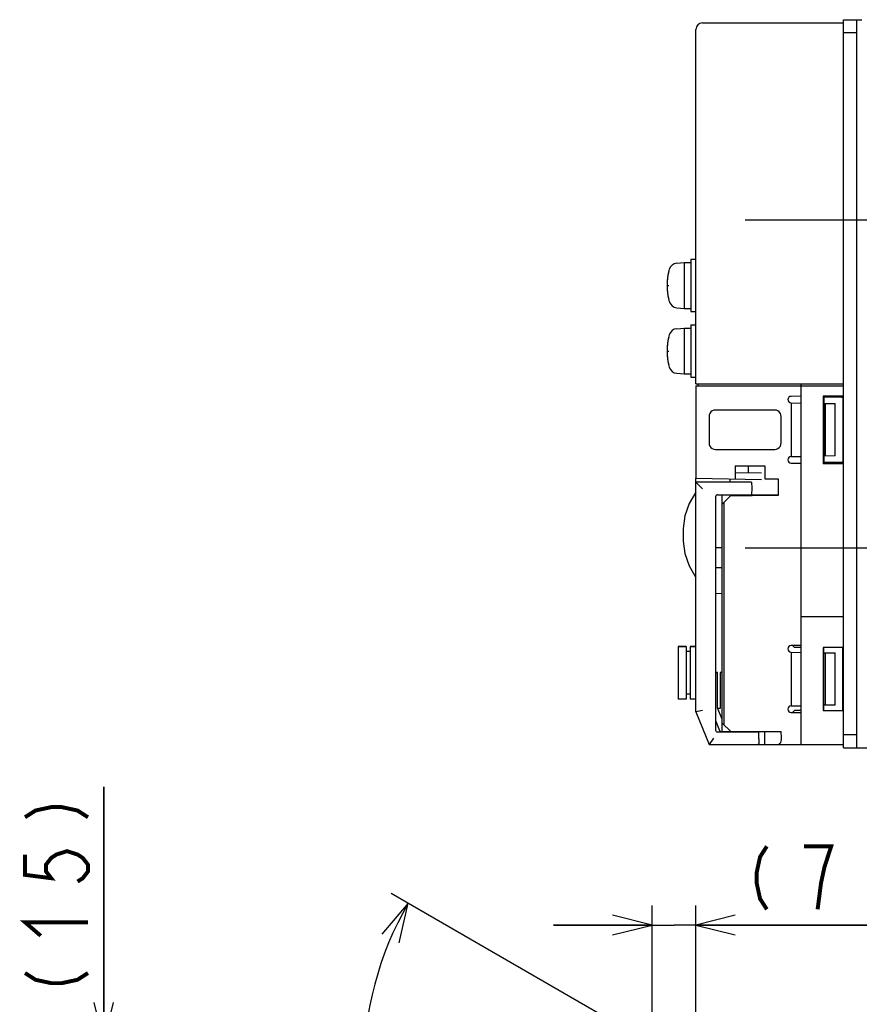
# Model space of a CAD drawing. Extents: x 97 to 1223, y 94 to 848.
# Tile 38 of 40: x 857 to 985, y 675 to 826. Entities that reach past the tile are written whole.
import ezdxf

# ---------------------------------------------------------------- set-up
doc = ezdxf.new("R2010")
doc.units = 0
doc.header["$LTSCALE"] = 69.3
doc.linetypes.add('CENTER', pattern=[0.6, 0.375, -0.075, 0.075, -0.075])
doc.layers.get('0').update_dxf_attribs({"linetype": 'CONTINUOUS'})
for name, color, linetype in [('ALL_AXIS', 7, 'CONTINUOUS'), ('ALL_CURVE', 7, 'CONTINUOUS'), ('ALL_DIM', 7, 'CONTINUOUS'), ('ALL_FEATURES', 7, 'CONTINUOUS')]:
    doc.layers.add(name, color=color, linetype=linetype)
doc.dimstyles.get("Standard").update_dxf_attribs({"dimtxt": 2.5, "dimasz": 2.5, "dimexe": 1.25, "dimexo": 0.625, "dimtad": 1, "dimcen": 2.5, "dimazin": 3, "dimtfac": 1, "dimtmove": 0, "dimatfit": 3})

# ---------------------------------------------------------------- blocks, each defined once
blk = doc.blocks.new('_OPEN')
at = {"color": 0, "linetype": 'BYBLOCK'}
for p, q in [((0, 0), (-1, 0.25)), ((-1, -0.25), (0, 0)), ((-1, 0), (0, 0))]:
    blk.add_line(p, q, dxfattribs=at)
blk = doc.blocks.new('*D5')
at = {"layer": 'ALL_DIM', "color": 2, "linetype": 'CONTINUOUS'}
for p, q in [((953.31, 666.24), (953.31, 690.5)), ((960, 655.62), (960, 690.5)), ((953.31, 687.5), (938.31, 687.5)), ((938.31, 687.5), (956.66, 687.5)), ((990.93, 687.5), (956.66, 687.5)), ((960, 687.5), (990.93, 687.5))]:
    blk.add_line(p, q, dxfattribs=at)
at = {"layer": 'ALL_DIM', "color": 2, "linetype": 'CONTINUOUS', "xscale": 6, "yscale": 6, "zscale": 6}
blk.add_blockref('_OPEN', (953.31, 687.5), dxfattribs=at)
at = {"layer": 'ALL_DIM', "color": 2, "linetype": 'CONTINUOUS', "xscale": 6, "yscale": 6, "zscale": 6, "rotation": 180}
blk.add_blockref('_OPEN', (960, 687.5), dxfattribs=at)
blk = doc.blocks.new('*D6')
at = {"layer": 'ALL_DIM', "color": 2, "linetype": 'CONTINUOUS'}
for p, q in [((955.05, 668.35), (913.54, 692.32)), ((960, 632.18), (960, 611.84))]:
    blk.add_line(p, q, dxfattribs=at)
for points in [[(914.79, 684.78), (916.13, 690.82), (912.11, 686.12)], [(953.92, 613.7), (960, 614.84), (954.1, 616.69)]]:
    blk.add_lwpolyline(points, dxfattribs=at)
for start, end in [(150, 210), (210, 270)]:
    blk.add_arc((960, 665.49), 50.65, start, end, dxfattribs=at)
blk = doc.blocks.new('*D7')
at = {"layer": 'ALL_DIM', "color": 2, "linetype": 'CONTINUOUS'}
for p, q in [((869.75, 669.7), (869.75, 708.57)), ((869.75, 708.57), (869.75, 662.35)), ((955.32, 669.7), (866.75, 669.7)), ((869.75, 640), (869.75, 662.35)), ((959.08, 655), (866.75, 655)), ((869.75, 655), (869.75, 640))]:
    blk.add_line(p, q, dxfattribs=at)
at = {"layer": 'ALL_DIM', "color": 2, "linetype": 'CONTINUOUS', "xscale": 6, "yscale": 6, "zscale": 6}
for p, rotation in [((869.75, 669.7), 270), ((869.75, 655), 90)]:
    blk.add_blockref('_OPEN', p, dxfattribs=dict(at, rotation=rotation))

msp = doc.modelspace()

# ---------------------------------------------------------------- linework, layer by layer
at = {"layer": 'ALL_AXIS', "color": 7, "linetype": 'CENTER'}
for p, q in [((967.5, 795), (999.5, 795)), ((967.5, 745), (999.5, 745))]:
    msp.add_line(p, q, dxfattribs=at)
at = {"layer": 'ALL_AXIS', "color": 7, "linetype": 'CONTINUOUS'}
for p, q in [((957.081, 788.402), (958.2, 788.5)), ((958.2, 788.5), (958.2, 781.5)), ((958.2, 788.5), (959.2, 788.5)), ((959.2, 789), (959.2, 781)), ((959.2, 789), (960, 789)), ((957.081, 781.598), (958.2, 781.5)), ((958.2, 781.5), (959.2, 781.5)), ((959.2, 781), (960, 781)), ((959.2, 779), (959.2, 771)), ((959.2, 779), (960, 779)), ((957.081, 778.402), (958.2, 778.5)), ((958.2, 778.5), (958.2, 771.5)), ((958.2, 778.5), (959.2, 778.5)), ((957.081, 771.598), (958.2, 771.5)), ((958.2, 771.5), (959.2, 771.5)), ((959.2, 771), (960, 771)), ((960.3, 770), (960.3, 769.7)), ((976, 770), (976, 769.7)), ((960, 769.7), (960, 755.605)), ((960, 769.7), (976, 769.7)), ((966.535, 753.1), (966.539, 752.98)), ((968.465, 753.1), (968.462, 753.003)), ((982.5, 734.5), (976, 734.5)), ((957.3, 729.95), (957.3, 721.95)), ((957.3, 729.95), (958.5, 729.95)), ((959.1, 729.95), (960, 729.95)), ((966.538, 717), (966.535, 716.9)), ((968.462, 717), (968.465, 716.9))]:
    msp.add_line(p, q, dxfattribs=at)
for centre, radius, start, end in [((957.194, 787.107), 1.3, 95, 164.11915), ((964.6, 785), 9, 164.11915, 195.88085), ((957.194, 782.893), 1.3, 195.88085, 265), ((964.6, 775), 9, 164.11915, 195.88085), ((957.194, 777.107), 1.3, 95, 164.11915), ((957.194, 772.893), 1.3, 195.88085, 265)]:
    msp.add_arc(centre, radius, start, end, dxfattribs=at)
at = {"layer": 'ALL_CURVE', "color": 40, "linetype": 'CONTINUOUS'}
for p, q in [((955.6, 785), (955.848, 785)), ((955.6, 775), (955.848, 775))]:
    msp.add_line(p, q, dxfattribs=at)
for centre in [(964.6, 785), (964.6, 775)]:
    msp.add_arc(centre, 9, 166.5066, 193.4934, dxfattribs=at)
at = {"layer": 'ALL_DIM', "color": 2, "linetype": 'CONTINUOUS', "const_width": 0.6}
for points in [[(857.75, 703.93), (859.35, 704.961), (861.75, 705.478), (863.35, 705.478), (865.75, 704.961), (867.35, 703.93)], [(970.807, 699.5), (969.775, 697.9), (969.259, 695.5), (969.259, 693.9), (969.775, 691.5), (970.807, 689.9)], [(978.547, 689.9), (979.063, 693.9), (979.579, 696.3), (980.095, 697.9), (980.611, 699.5), (976.483, 699.5)], [(857.75, 698.254), (857.75, 695.157), (861.75, 694.642), (860.95, 695.674), (860.95, 696.706), (861.75, 697.738), (862.55, 698.254), (864.15, 698.77), (865.75, 698.254), (866.55, 697.738), (867.35, 696.706), (867.35, 695.674), (866.55, 694.642), (865.75, 694.126)], [(860.15, 685.87), (857.75, 687.933), (867.35, 687.933)], [(857.75, 680.194), (859.35, 679.162), (861.75, 678.646), (863.35, 678.646), (865.75, 679.162), (867.35, 680.194)]]:
    msp.add_lwpolyline(points, dxfattribs=at)
at = {"layer": 'ALL_FEATURES', "color": 3, "linetype": 'CONTINUOUS'}
msp.add_line((982.5, 714.5), (982.5, 825.5), dxfattribs=at)
at = {"layer": 'ALL_FEATURES', "color": 7, "linetype": 'CONTINUOUS'}
for p, q in [((982.5, 825.5), (985.3, 825.5)), ((984.5, 714.5), (984.5, 825.5)), ((960, 770), (960, 824)), ((961, 825), (982.5, 825)), ((984.5, 823.5), (982.5, 823.5)), ((960, 770), (982.5, 770)), ((976, 770), (976, 715)), ((976, 769.7), (982.5, 769.7)), ((976, 768.117), (974.491, 768.091)), ((974.492, 767.091), (976, 767.065)), ((974.5, 767.089), (974.5, 758.911)), ((979.369, 768.131), (979.369, 757.869)), ((979.369, 768.131), (979.547, 767.953)), ((982.332, 768.131), (979.369, 768.131)), ((979.5, 768), (979.5, 758)), ((979.5, 767.003), (981.2, 766.974)), ((982.154, 767.953), (979.547, 767.953)), ((979.7, 767), (979.7, 759)), ((981.2, 759.026), (981.2, 766.974)), ((982.438, 758.36), (982.453, 767.654)), ((972.001, 766), (962.999, 766)), ((962, 765.001), (962, 760.999)), ((973, 760.999), (973, 765.001)), ((962.999, 760), (972.001, 760)), ((974.491, 757.909), (976, 757.883)), ((974.492, 758.909), (976, 758.935)), ((979.369, 757.869), (979.562, 758.062)), ((981.2, 759.026), (979.5, 758.997)), ((979.562, 758.062), (982.139, 758.062)), ((966, 757.5), (966, 755.5)), ((966, 757.5), (970.5, 757.5)), ((970, 756.36), (966, 756.43)), ((968, 756.395), (968, 757.5)), ((970.5, 757.5), (970.5, 755.5)), ((979.369, 757.869), (982.332, 757.869)), ((960, 720), (960, 755.605)), ((960, 755.605), (970, 755.43)), ((960, 755), (961, 754)), ((968.469, 755), (960, 755)), ((965.2, 755), (965.2, 755.514)), ((968.469, 755), (968.5, 754.1)), ((970.5, 755.5), (972.544, 755.5)), ((972.477, 755.387), (972.512, 755.386)), ((972.512, 755.5), (972.512, 755.386)), ((972.544, 755.5), (972.544, 752.956)), ((968.5, 754.1), (968.465, 753.1)), ((963, 752.793), (963, 717.207)), ((963.29, 753.093), (963.5, 753.1)), ((963.5, 753.1), (968.465, 753.1)), ((964, 753.045), (964, 753.1)), ((964, 751.677), (964, 753.04)), ((966.534, 753.025), (964, 753.04)), ((964, 751.677), (965.3, 752.979)), ((964.3, 751.956), (964, 751.661)), ((965.3, 752.956), (964.3, 751.956)), ((964.3, 718), (964.3, 751.956)), ((966.535, 753.043), (965.3, 753.044)), ((965.3, 752.979), (967.574, 752.982)), ((965.3, 752.956), (965.3, 752.979)), ((972.544, 752.956), (965.3, 752.956)), ((966.539, 752.98), (966.535, 753.1)), ((971.512, 753.04), (968.465, 753.042)), ((972.477, 753.023), (972.544, 752.956)), ((964, 716.9), (964, 751.661)), ((964, 745), (963, 744.983)), ((964, 741.93), (963, 741.965)), ((963, 738.035), (964, 738.07)), ((982.5, 734.5), (976, 734.5)), ((958.5, 729.95), (957.3, 729.95)), ((958.5, 729.95), (958.5, 721.95)), ((959.1, 729.95), (959.1, 721.95)), ((960, 729.95), (959.1, 729.95)), ((976, 730.117), (974.491, 730.091)), ((974.705, 730.095), (975, 729.8)), ((976, 729.8), (975, 729.8)), ((979.413, 729.8), (979.413, 720.2)), ((982.5, 729.8), (979.413, 729.8)), ((979.5, 720.2), (979.5, 729.8)), ((982.394, 720.2), (982.409, 729.8)), ((959.1, 729.2), (958.5, 729.2)), ((974.491, 729.091), (976, 729.065)), ((974.5, 729.089), (974.5, 720.911)), ((979.5, 729.003), (981.2, 728.974)), ((979.7, 729), (979.7, 721)), ((981.2, 721.026), (981.2, 728.974)), ((963, 726.005), (963.3, 726)), ((963.3, 726), (963, 725.99)), ((963.3, 720.636), (963.3, 726)), ((964, 726.017), (963.7, 726.007)), ((963.7, 726.007), (963.7, 720.51)), ((958.5, 721.95), (957.3, 721.95)), ((959.1, 722.7), (958.5, 722.7)), ((960, 721.95), (959.1, 721.95)), ((963.954, 719.001), (963.3, 720.636)), ((963.7, 720.51), (963.358, 720.49)), ((974.491, 720.909), (976, 720.935)), ((981.2, 721.026), (979.5, 720.997)), ((961, 720.193), (960, 720)), ((960, 720), (962, 715)), ((964, 719), (963.954, 719.001)), ((974.491, 719.909), (976, 719.883)), ((975, 720.2), (974.705, 719.905)), ((976, 720.2), (975, 720.2)), ((979.413, 720.2), (982.5, 720.2)), ((963, 718.693), (963.615, 717.156)), ((964, 718.3), (965.3, 717)), ((962.677, 716), (962, 715)), ((963.5, 716.9), (963.29, 716.907)), ((969.565, 716.9), (963.5, 716.9)), ((963.888, 716.967), (964, 716.965)), ((964, 717), (973, 717)), ((966.535, 716.9), (966.538, 717)), ((968.95, 717), (968.953, 716.9)), ((969.6, 715.9), (969.565, 716.9)), ((969.6, 715.9), (969.573, 715.134)), ((970.431, 717), (970.471, 715)), ((973.04, 716), (973, 717)), ((984.5, 716.5), (982.5, 716.5)), ((962, 715), (969.43, 715)), ((969.49, 715), (982.5, 715)), ((982.5, 714.5), (992.5, 714.5))]:
    msp.add_line(p, q, dxfattribs=at)
for points in [[(982.453, 767.654), (982.438, 767.747), (982.396, 767.83), (982.33, 767.896), (982.247, 767.938), (982.154, 767.953)], [(982.332, 768.131), (982.425, 768.117), (982.5, 768.078)], [(962.999, 766), (962.741, 765.966), (962.5, 765.866), (962.293, 765.707), (962.134, 765.5), (962.034, 765.259), (962, 765.001)], [(973, 765.001), (972.966, 765.259), (972.866, 765.5), (972.707, 765.707), (972.5, 765.866), (972.259, 765.966), (972.001, 766)], [(962, 760.999), (962.034, 760.741), (962.134, 760.5), (962.293, 760.293), (962.5, 760.134), (962.741, 760.034), (962.999, 760)], [(972.001, 760), (972.259, 760.034), (972.5, 760.134), (972.707, 760.293), (972.866, 760.5), (972.966, 760.741), (973, 760.999)], [(982.139, 758.062), (982.232, 758.077), (982.315, 758.119), (982.381, 758.185), (982.424, 758.268), (982.438, 758.36)], [(982.5, 757.922), (982.425, 757.883), (982.332, 757.869)], [(960, 753.5), (958.972, 751.746), (958.332, 749.889), (958.035, 747.97), (958.035, 746.03), (958.332, 744.111), (958.972, 742.254), (960, 740.5)], [(967.574, 752.982), (967.854, 752.983), (968.11, 752.985), (968.317, 752.988)], [(968.317, 752.988), (968.466, 752.993), (968.541, 752.998), (968.55, 753)], [(968.55, 753), (968.539, 753.003), (968.462, 753.007)], [(972.477, 753.023), (972.441, 753.027), (972.343, 753.032), (972.19, 753.035), (971.992, 753.038), (971.761, 753.04), (971.512, 753.04)], [(972.503, 715), (972.664, 715.04), (972.805, 715.154), (972.916, 715.324), (972.992, 715.531), (973.033, 715.76), (973.04, 716)], [(969.573, 715.134), (969.556, 715.057), (969.51, 715.014), (969.43, 715)]]:
    msp.add_lwpolyline(points, dxfattribs=at)
for centre, radius, start, end in [((961, 824), 1, 90, 180), ((974.5, 767.591), 0.5, 91, 269), ((974.5, 758.409), 0.5, 91, 269), ((963.3, 752.793), 0.3, 92, 180), ((974.5, 729.591), 0.5, 91, 269), ((974.5, 720.409), 0.5, 91, 269), ((963.3, 717.207), 0.3, 180, 268), ((963.893, 717.267), 0.3, 201.80141, 269)]:
    msp.add_arc(centre, radius, start, end, dxfattribs=at)

# ---------------------------------------------------------------- dimensions: what is measured, and where the dimension line sits
at = {"layer": 'ALL_DIM', "color": 2, "linetype": 'CONTINUOUS'}
for base, p1, p2, angle, picture, middle in [((869.75, 669.697), (959.084, 655), (955.32, 669.697), 90, '*D7', (867.35, 675.55)), ((953.313, 687.5), (960, 655.618), (953.313, 666.241), 180, '*D5', (966.163, 689.9))]:
    dim = msp.add_linear_dim(base=base, p1=p1, p2=p2, angle=angle, dimstyle='Standard', dxfattribs=at)
    dim.commit()
    dim.dimension.update_dxf_attribs({"geometry": picture, "text_midpoint": middle, "dimtype": 128})
dim = msp.add_angular_dim_2l(base=(916.133, 640.164), line1=((913.535, 692.317), (955.049, 668.349)), line2=((960, 632.184), (960, 611.838)), dimstyle='Standard', dxfattribs=at)
dim.commit()
dim.dimension.update_dxf_attribs({"geometry": '*D6', "text_midpoint": (915.6, 648.688), "dimtype": 130})

doc.saveas('drawing.dxf')
